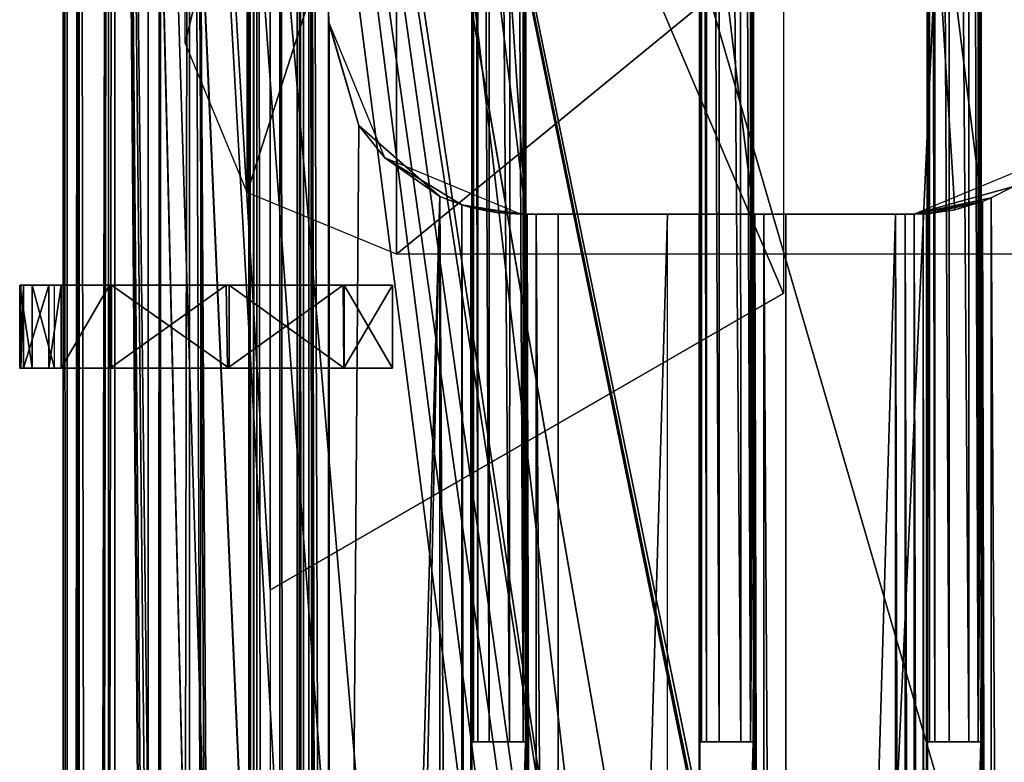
# Model space of a CAD drawing. Header units: millimetres. Extents: x -98 to 98, y -500 to 506.
# Tile 75 of 106: x -67 to -20, y 349 to 385. Entities that reach past the tile are written whole.
import ezdxf

# ---------------------------------------------------------------- set-up
doc = ezdxf.new("R2010")
doc.units = ezdxf.units.MM
doc.header["$LTSCALE"] = 65.185185
for name, color, linetype in [('1', 7, 'CONTINUOUS'), ('10', 7, 'CONTINUOUS'), ('1011', 7, 'CONTINUOUS'), ('1023', 7, 'CONTINUOUS'), ('1030', 7, 'CONTINUOUS'), ('1035', 7, 'CONTINUOUS'), ('1036', 7, 'CONTINUOUS'), ('1051', 7, 'CONTINUOUS'), ('1052', 7, 'CONTINUOUS'), ('1090', 7, 'CONTINUOUS'), ('1143', 7, 'CONTINUOUS'), ('1144', 7, 'CONTINUOUS'), ('1146', 7, 'CONTINUOUS'), ('1151', 7, 'CONTINUOUS'), ('1222', 7, 'CONTINUOUS'), ('1710', 7, 'CONTINUOUS'), ('29', 7, 'CONTINUOUS'), ('34', 7, 'CONTINUOUS'), ('451', 7, 'CONTINUOUS'), ('455', 7, 'CONTINUOUS'), ('456', 7, 'CONTINUOUS'), ('477', 7, 'CONTINUOUS'), ('478', 7, 'CONTINUOUS'), ('479', 7, 'CONTINUOUS'), ('480', 7, 'CONTINUOUS'), ('481', 7, 'CONTINUOUS'), ('482', 7, 'CONTINUOUS'), ('483', 7, 'CONTINUOUS'), ('484', 7, 'CONTINUOUS'), ('566', 7, 'CONTINUOUS'), ('567', 7, 'CONTINUOUS'), ('568', 7, 'CONTINUOUS'), ('569', 7, 'CONTINUOUS'), ('759', 7, 'CONTINUOUS'), ('760', 7, 'CONTINUOUS'), ('762', 7, 'CONTINUOUS'), ('763', 7, 'CONTINUOUS'), ('764', 7, 'CONTINUOUS'), ('769', 7, 'CONTINUOUS'), ('770', 7, 'CONTINUOUS'), ('771', 7, 'CONTINUOUS'), ('794', 7, 'CONTINUOUS'), ('797', 7, 'CONTINUOUS'), ('8', 7, 'CONTINUOUS'), ('800', 7, 'CONTINUOUS'), ('830', 7, 'CONTINUOUS'), ('831', 7, 'CONTINUOUS'), ('832', 7, 'CONTINUOUS'), ('857', 7, 'CONTINUOUS'), ('858', 7, 'CONTINUOUS'), ('859', 7, 'CONTINUOUS'), ('891', 7, 'CONTINUOUS'), ('899', 7, 'CONTINUOUS'), ('9', 7, 'CONTINUOUS'), ('900', 7, 'CONTINUOUS'), ('901', 7, 'CONTINUOUS'), ('902', 7, 'CONTINUOUS'), ('903', 7, 'CONTINUOUS'), ('904', 7, 'CONTINUOUS'), ('989', 7, 'CONTINUOUS'), ('998', 7, 'CONTINUOUS')]:
    doc.layers.add(name, color=color, linetype=linetype)

msp = doc.modelspace()

# ---------------------------------------------------------------- linework, layer by layer
at = {"layer": '1', "color": 7, "linetype": 'CONTINUOUS'}
for points in [[(-65, 484.5, -2.5), (-65, 484.5, -72.5), (-65, -484.5, -72.5), (-65, 484.5, -2.5)], [(-65, -484.5, -2.5), (-65, 484.5, -2.5), (-65, -484.5, -72.5), (-65, -484.5, -2.5)]]:
    msp.add_3dface(points, dxfattribs=at)
at = {"layer": '10', "color": 7, "linetype": 'CONTINUOUS'}
for points in [[(18.5, 484.5, -73), (-18.5, 484.5, -73), (-62.5, -484.5, -73), (18.5, 484.5, -73)], [(-62.5, -484.5, -73), (-18.5, 484.5, -73), (-62.5, 484.5, -73), (-62.5, -484.5, -73)], [(55.094, 434.525, -73), (18.5, 484.5, -73), (-62.5, -484.5, -73), (55.094, 434.525, -73)], [(55.094, 349.535, -73), (55.094, 434.525, -73), (-62.5, -484.5, -73), (55.094, 349.535, -73)], [(62.5, 346.145, -73), (55.094, 349.535, -73), (-62.5, -484.5, -73), (62.5, 346.145, -73)]]:
    msp.add_3dface(points, dxfattribs=at)
at = {"layer": '1011', "color": 7, "linetype": 'CONTINUOUS'}
for points in [[(-41.101, 196.965, -151.005), (-35.809, 196.965, -151.005), (-35.812, 375.435, -151.005), (-41.101, 196.965, -151.005)], [(-41.101, 196.965, -151.005), (-35.812, 375.435, -151.005), (-41.095, 375.435, -151.005), (-41.101, 196.965, -151.005)]]:
    msp.add_3dface(points, dxfattribs=at)
at = {"layer": '1023', "color": 7, "linetype": 'CONTINUOUS'}
for points in [[(-30.103, 196.965, -151.005), (-24.807, 196.965, -151.005), (-24.807, 375.435, -151.005), (-30.103, 196.965, -151.005)], [(-30.097, 375.435, -151.005), (-30.103, 196.965, -151.005), (-24.807, 375.435, -151.005), (-30.097, 375.435, -151.005)]]:
    msp.add_3dface(points, dxfattribs=at)
at = {"layer": '1030', "color": 7, "linetype": 'CONTINUOUS'}
for points in [[(-53.583, 479.7, -149.513), (-53.583, -479.8, -149.513), (-53.139, -479.8, -150.569), (-53.583, 479.7, -149.513)], [(-53.136, 479.7, -150.573), (-53.583, 479.7, -149.513), (-53.139, -479.8, -150.569), (-53.136, 479.7, -150.573)], [(-53.136, 479.7, -150.573), (-53.139, -479.8, -150.569), (-52.182, -413.8, -151.001), (-53.136, 479.7, -150.573)], [(-52.182, -413.8, -151.001), (-52.181, -213.8, -151.001), (-53.136, 479.7, -150.573), (-52.182, -413.8, -151.001)], [(-52.182, 386.2, -151.001), (-53.136, 479.7, -150.573), (-52.181, 186.2, -151.001), (-52.182, 386.2, -151.001)], [(-52.181, -13.8, -151.001), (-52.181, 186.2, -151.001), (-53.136, 479.7, -150.573), (-52.181, -13.8, -151.001)], [(-52.181, -13.8, -151.001), (-53.136, 479.7, -150.573), (-52.181, -213.8, -151.001), (-52.181, -13.8, -151.001)], [(-52.151, 384.593, -151.005), (-52.182, 386.2, -151.001), (-52.151, 187.807, -151.005), (-52.151, 384.593, -151.005)], [(-52.151, 187.807, -151.005), (-52.182, 386.2, -151.001), (-52.181, 186.2, -151.001), (-52.151, 187.807, -151.005)]]:
    msp.add_3dface(points, dxfattribs=at)
at = {"layer": '1035', "color": 7, "linetype": 'CONTINUOUS'}
for points in [[(-45.746, 375.88, -150.56), (-46.81, 376.296, -151.005), (-45.741, 196.522, -150.555), (-45.746, 375.88, -150.56)], [(-45.741, 196.522, -150.555), (-46.81, 376.296, -151.005), (-46.81, 196.104, -151.005), (-45.741, 196.522, -150.555)], [(-45.31, 196.649, -149.508), (-45.31, 375.751, -149.508), (-45.746, 375.88, -150.56), (-45.31, 196.649, -149.508)], [(-45.31, 196.649, -149.508), (-45.746, 375.88, -150.56), (-45.741, 196.522, -150.555), (-45.31, 196.649, -149.508)]]:
    msp.add_3dface(points, dxfattribs=at)
at = {"layer": '1036', "color": 7, "linetype": 'CONTINUOUS'}
for points in [[(-42.601, 375.435, -149.51), (-42.601, 196.965, -149.51), (-42.158, 196.965, -150.566), (-42.601, 375.435, -149.51)], [(-42.601, 375.435, -149.51), (-42.158, 196.965, -150.566), (-42.156, 375.435, -150.568), (-42.601, 375.435, -149.51)], [(-42.158, 196.965, -150.566), (-41.101, 196.965, -151.005), (-42.156, 375.435, -150.568), (-42.158, 196.965, -150.566)], [(-41.101, 196.965, -151.005), (-41.095, 375.435, -151.005), (-42.156, 375.435, -150.568), (-41.101, 196.965, -151.005)]]:
    msp.add_3dface(points, dxfattribs=at)
at = {"layer": '1051', "color": 7, "linetype": 'CONTINUOUS'}
for points in [[(-24.807, 196.965, -151.005), (-24.334, 196.965, -150.928), (-24.807, 375.435, -151.005), (-24.807, 196.965, -151.005)], [(-24.334, 196.965, -150.928), (-24.334, 375.435, -150.928), (-24.807, 375.435, -151.005), (-24.334, 196.965, -150.928)], [(-24.334, 196.965, -150.928), (-23.909, 196.965, -150.706), (-24.334, 375.435, -150.928), (-24.334, 196.965, -150.928)], [(-23.909, 196.965, -150.706), (-23.909, 375.435, -150.706), (-24.334, 375.435, -150.928), (-23.909, 196.965, -150.706)], [(-23.909, 375.435, -150.706), (-23.468, 196.954, -150.178), (-23.468, 375.446, -150.178), (-23.909, 375.435, -150.706)], [(-23.909, 375.435, -150.706), (-23.909, 196.965, -150.706), (-23.468, 196.954, -150.178), (-23.909, 375.435, -150.706)], [(-23.307, 196.945, -149.508), (-23.307, 375.455, -149.508), (-23.468, 375.446, -150.178), (-23.307, 196.945, -149.508)], [(-23.468, 196.954, -150.178), (-23.307, 196.945, -149.508), (-23.468, 375.446, -150.178), (-23.468, 196.954, -150.178)]]:
    msp.add_3dface(points, dxfattribs=at)
at = {"layer": '1052', "color": 7, "linetype": 'CONTINUOUS'}
for points in [[(-19.104, 195.622, -151.005), (-19.104, 376.778, -151.005), (-20.181, 376.218, -150.546), (-19.104, 195.622, -151.005)], [(-20.604, 376.044, -149.51), (-20.171, 196.177, -150.557), (-20.181, 376.218, -150.546), (-20.604, 376.044, -149.51)], [(-20.171, 196.177, -150.557), (-19.104, 195.622, -151.005), (-20.181, 376.218, -150.546), (-20.171, 196.177, -150.557)], [(-20.604, 376.044, -149.51), (-20.604, 196.356, -149.51), (-20.171, 196.177, -150.557), (-20.604, 376.044, -149.51)]]:
    msp.add_3dface(points, dxfattribs=at)
at = {"layer": '1090', "color": 7, "linetype": 'CONTINUOUS'}
for points in [[(-31.603, 196.965, -149.51), (-31.16, 196.965, -150.566), (-31.603, 375.435, -149.51), (-31.603, 196.965, -149.51)], [(-31.603, 375.435, -149.51), (-31.16, 196.965, -150.566), (-31.158, 375.435, -150.568), (-31.603, 375.435, -149.51)], [(-31.16, 196.965, -150.566), (-30.103, 196.965, -151.005), (-31.158, 375.435, -150.568), (-31.16, 196.965, -150.566)], [(-30.103, 196.965, -151.005), (-30.097, 375.435, -151.005), (-31.158, 375.435, -150.568), (-30.103, 196.965, -151.005)]]:
    msp.add_3dface(points, dxfattribs=at)
at = {"layer": '1143', "color": 7, "linetype": 'CONTINUOUS'}
for points in [[(-64.809, -476.8, -142.397), (-62.809, -476.8, -142.397), (-62.809, 476.7, -142.397), (-64.809, -476.8, -142.397)], [(-64.809, 476.7, -142.397), (-64.809, -476.8, -142.397), (-62.809, 476.7, -142.397), (-64.809, 476.7, -142.397)]]:
    msp.add_3dface(points, dxfattribs=at)
at = {"layer": '1144', "color": 7, "linetype": 'CONTINUOUS'}
for points in [[(-64.809, 479.7, -145.397), (-64.809, 479.7, -202.57), (-64.809, -479.8, -202.57), (-64.809, 479.7, -145.397)], [(-64.809, 478.821, -143.276), (-64.809, 479.7, -145.397), (-64.809, -479.8, -202.57), (-64.809, 478.821, -143.276)], [(-64.809, 476.7, -142.397), (-64.809, 478.821, -143.276), (-64.809, -479.8, -202.57), (-64.809, 476.7, -142.397)], [(-64.809, -476.8, -142.397), (-64.809, 476.7, -142.397), (-64.809, -479.8, -202.57), (-64.809, -476.8, -142.397)]]:
    msp.add_3dface(points, dxfattribs=at)
at = {"layer": '1146', "color": 7, "linetype": 'CONTINUOUS'}
for points in [[(-64.809, -479.8, -202.57), (-64.809, 479.7, -202.57), (-64.223, 479.7, -203.984), (-64.809, -479.8, -202.57)], [(-64.223, -479.8, -203.984), (-64.809, -479.8, -202.57), (-64.223, 479.7, -203.984), (-64.223, -479.8, -203.984)], [(-62.809, -479.8, -204.57), (-64.223, -479.8, -203.984), (-62.809, 479.7, -204.57), (-62.809, -479.8, -204.57)], [(-62.809, 479.7, -204.57), (-64.223, -479.8, -203.984), (-64.223, 479.7, -203.984), (-62.809, 479.7, -204.57)]]:
    msp.add_3dface(points, dxfattribs=at)
at = {"layer": '1151', "color": 7, "linetype": 'CONTINUOUS'}
for points in [[(-58.35, -495.8, -334.63), (-58.35, 498.1, -334.63), (58.35, -495.8, -334.63), (-58.35, -495.8, -334.63)], [(58.35, -495.8, -334.63), (-58.35, 498.1, -334.63), (53.75, 484, -334.63), (58.35, -495.8, -334.63)]]:
    msp.add_3dface(points, dxfattribs=at)
at = {"layer": '1222', "color": 7, "linetype": 'CONTINUOUS'}
for points in [[(-55, -242.55, -2), (-55, -357.285, -2), (-62.5, 484.5, -2), (-55, -242.55, -2)], [(-62.5, 484.5, -2), (-55, -357.285, -2), (-55, -429.795, -2), (-62.5, 484.5, -2)], [(-55, -170.382, -2), (-55, -242.55, -2), (-62.5, 484.5, -2), (-55, -170.382, -2)], [(-55, 170.382, -2), (-55, -170.382, -2), (-62.5, 484.5, -2), (-55, 170.382, -2)], [(-55, 242.55, -2), (-55, 170.382, -2), (-62.5, 484.5, -2), (-55, 242.55, -2)], [(-55, 357.285, -2), (-55, 242.55, -2), (-62.5, 484.5, -2), (-55, 357.285, -2)], [(-55, 429.795, -2), (-55, 357.285, -2), (-62.5, 484.5, -2), (-55, 429.795, -2)], [(-62.5, -484.5, -2), (-62.5, 484.5, -2), (-55, -460.015, -2), (-62.5, -484.5, -2)], [(-55, -460.015, -2), (-62.5, 484.5, -2), (-55, -429.795, -2), (-55, -460.015, -2)], [(-30.22, 371.599, -2), (-55, 357.285, -2), (-55, 429.795, -2), (-30.22, 371.599, -2)], [(-30.22, 415.481, -2), (-30.22, 371.599, -2), (-55, 429.795, -2), (-30.22, 415.481, -2)]]:
    msp.add_3dface(points, dxfattribs=at)
at = {"layer": '1710', "color": 7, "linetype": 'CONTINUOUS'}
for points in [[(-48.909, 373.5, -153.98), (-56.12, 376.489, -153.98), (-48.909, 398.9, -153.98), (-48.909, 373.5, -153.98)], [(-48.909, 398.9, -153.98), (-56.12, 376.489, -153.98), (-56.12, 395.911, -153.98), (-48.909, 398.9, -153.98)], [(-17.909, 373.5, -153.98), (-48.909, 373.5, -153.98), (-17.909, 398.9, -153.98), (-17.909, 373.5, -153.98)], [(-17.909, 398.9, -153.98), (-48.909, 373.5, -153.98), (-48.909, 398.9, -153.98), (-17.909, 398.9, -153.98)], [(-56.12, 376.489, -153.98), (-59.109, 383.7, -153.98), (-56.12, 395.911, -153.98), (-56.12, 376.489, -153.98)], [(-56.12, 395.911, -153.98), (-59.109, 383.7, -153.98), (-59.109, 388.7, -153.98), (-56.12, 395.911, -153.98)]]:
    msp.add_3dface(points, dxfattribs=at)
at = {"layer": '29', "color": 7, "linetype": 'CONTINUOUS'}
for points in [[(-65, 484.5, -2.5), (-65, -484.5, -2.5), (-64.268, -484.5, -0.732), (-65, 484.5, -2.5)], [(-65, 484.5, -2.5), (-64.268, -484.5, -0.732), (-64.268, 484.5, -0.732), (-65, 484.5, -2.5)], [(-64.268, -484.5, -0.732), (-62.5, -484.5), (-64.268, 484.5, -0.732), (-64.268, -484.5, -0.732)], [(-64.268, 484.5, -0.732), (-62.5, -484.5), (-62.5, 484.5), (-64.268, 484.5, -0.732)]]:
    msp.add_3dface(points, dxfattribs=at)
at = {"layer": '34', "color": 7, "linetype": 'CONTINUOUS'}
for points in [[(-65, -484.5, -72.5), (-65, 484.5, -72.5), (-64.268, 484.5, -74.268), (-65, -484.5, -72.5)], [(-65, -484.5, -72.5), (-64.268, 484.5, -74.268), (-64.268, -484.5, -74.268), (-65, -484.5, -72.5)], [(-64.268, 484.5, -74.268), (-62.5, 484.5, -75), (-64.268, -484.5, -74.268), (-64.268, 484.5, -74.268)], [(-64.268, -484.5, -74.268), (-62.5, 484.5, -75), (-62.5, -484.5, -75), (-64.268, -484.5, -74.268)]]:
    msp.add_3dface(points, dxfattribs=at)
at = {"layer": '451', "color": 7, "linetype": 'CONTINUOUS'}
for points in [[(-65, -496.2), (-65, -496.2, 2), (-65, 496.2, 2), (-65, -496.2)], [(-65, 496.2), (-65, -496.2), (-65, 496.2, 2), (-65, 496.2)]]:
    msp.add_3dface(points, dxfattribs=at)
at = {"layer": '455', "color": 7, "linetype": 'CONTINUOUS'}
for points in [[(-65, -496.2), (-65, 496.2), (55.094, -434.525), (-65, -496.2)], [(55.094, -434.525), (-65, 496.2), (55.094, -349.535), (55.094, -434.525)], [(55.094, -349.535), (-65, 496.2), (65, -345), (55.094, -349.535)], [(65, -345), (-65, 496.2), (55.094, 349.535), (65, -345)], [(55.094, 349.535), (-65, 496.2), (55.094, 434.525), (55.094, 349.535)]]:
    msp.add_3dface(points, dxfattribs=at)
at = {"layer": '456', "color": 7, "linetype": 'CONTINUOUS'}
for points in [[(-65, 496.2, 2), (-65, -496.2, 2), (55.094, 434.525, 2), (-65, 496.2, 2)], [(55.094, 434.525, 2), (-65, -496.2, 2), (55.094, 349.535, 2), (55.094, 434.525, 2)], [(55.094, 349.535, 2), (-65, -496.2, 2), (65, 345, 2), (55.094, 349.535, 2)]]:
    msp.add_3dface(points, dxfattribs=at)
at = {"layer": '477', "color": 2, "linetype": 'CONTINUOUS'}
for points in [[(-64.034, 372, -25.808), (-49.1, 372, -31), (-67.1, 372, -26), (-64.034, 372, -25.808)], [(-67.1, 372, -26), (-49.1, 372, -31), (-67.052, 372, -26.306), (-67.1, 372, -26)], [(-66.498, 372, -25.083), (-64.034, 372, -25.808), (-67.1, 372, -26), (-66.498, 372, -25.083)], [(-67.052, 372, -26.306), (-49.1, 372, -31), (-66.913, 372, -26.582), (-67.052, 372, -26.306)], [(-66.913, 372, -26.582), (-49.1, 372, -31), (-65.697, 372, -28.852), (-66.913, 372, -26.582)], [(-65.417, 372, -25.27), (-64.034, 372, -25.808), (-66.498, 372, -25.083), (-65.417, 372, -25.27)], [(-65.697, 372, -28.852), (-49.1, 372, -31), (-65.1, 372, -31.358), (-65.697, 372, -28.852)], [(-65.1, 372, -31.358), (-49.1, 372, -31), (-49.1, 372, -45), (-65.1, 372, -31.358)], [(-65.1, 372, -45), (-65.1, 372, -31.358), (-49.1, 372, -45), (-65.1, 372, -45)], [(-62.759, 372, -50.655), (-65.1, 372, -45), (-51.476, 372, -50.689), (-62.759, 372, -50.655)], [(-51.476, 372, -50.689), (-65.1, 372, -45), (-49.1, 372, -45), (-51.476, 372, -50.689)], [(-51.427, 372, -25.362), (-49.1, 372, -31), (-64.034, 372, -25.808), (-51.427, 372, -25.362)], [(-62.66, 372, -25.248), (-51.427, 372, -25.362), (-64.034, 372, -25.808), (-62.66, 372, -25.248)], [(-57.133, 372, -52.997), (-62.759, 372, -50.655), (-51.476, 372, -50.689), (-57.133, 372, -52.997)], [(-56.989, 372, -23.002), (-51.427, 372, -25.362), (-62.66, 372, -25.248), (-56.989, 372, -23.002)]]:
    msp.add_3dface(points, dxfattribs=at)
at = {"layer": '478', "color": 2, "linetype": 'CONTINUOUS'}
for points in [[(-56.989, 372, -23.002), (-62.66, 372, -25.248), (-56.989, 368, -23.002), (-56.989, 372, -23.002)], [(-62.66, 372, -25.248), (-62.66, 368, -25.248), (-56.989, 368, -23.002), (-62.66, 372, -25.248)], [(-51.427, 372, -25.362), (-56.989, 372, -23.002), (-51.427, 368, -25.362), (-51.427, 372, -25.362)], [(-51.427, 368, -25.362), (-56.989, 372, -23.002), (-56.989, 368, -23.002), (-51.427, 368, -25.362)], [(-49.1, 372, -31), (-51.427, 372, -25.362), (-49.1, 368, -31), (-49.1, 372, -31)], [(-49.1, 368, -31), (-51.427, 372, -25.362), (-51.427, 368, -25.362), (-49.1, 368, -31)]]:
    msp.add_3dface(points, dxfattribs=at)
at = {"layer": '479', "color": 2, "linetype": 'CONTINUOUS'}
for points in [[(-49.1, 372, -45), (-49.1, 372, -31), (-49.1, 368, -45), (-49.1, 372, -45)], [(-49.1, 372, -31), (-49.1, 368, -31), (-49.1, 368, -45), (-49.1, 372, -31)]]:
    msp.add_3dface(points, dxfattribs=at)
at = {"layer": '480', "color": 2, "linetype": 'CONTINUOUS'}
for points in [[(-65.1, 372, -45), (-62.759, 372, -50.655), (-65.1, 368, -45), (-65.1, 372, -45)], [(-65.1, 368, -45), (-62.759, 372, -50.655), (-62.724, 368, -50.689), (-65.1, 368, -45)], [(-62.759, 372, -50.655), (-57.133, 372, -52.997), (-62.724, 368, -50.689), (-62.759, 372, -50.655)], [(-62.724, 368, -50.689), (-57.133, 372, -52.997), (-57.067, 368, -52.997), (-62.724, 368, -50.689)], [(-57.133, 372, -52.997), (-51.476, 372, -50.689), (-57.067, 368, -52.997), (-57.133, 372, -52.997)], [(-57.067, 368, -52.997), (-51.476, 372, -50.689), (-51.441, 368, -50.655), (-57.067, 368, -52.997)], [(-51.476, 372, -50.689), (-49.1, 372, -45), (-51.441, 368, -50.655), (-51.476, 372, -50.689)], [(-49.1, 372, -45), (-49.1, 368, -45), (-51.441, 368, -50.655), (-49.1, 372, -45)]]:
    msp.add_3dface(points, dxfattribs=at)
at = {"layer": '481', "color": 2, "linetype": 'CONTINUOUS'}
for points in [[(-65.1, 372, -31.358), (-65.1, 372, -45), (-65.1, 368, -31.358), (-65.1, 372, -31.358)], [(-65.1, 372, -45), (-65.1, 368, -45), (-65.1, 368, -31.358), (-65.1, 372, -45)]]:
    msp.add_3dface(points, dxfattribs=at)
at = {"layer": '482', "color": 2, "linetype": 'CONTINUOUS'}
for points in [[(-66.913, 372, -26.582), (-65.697, 372, -28.852), (-66.913, 368, -26.582), (-66.913, 372, -26.582)], [(-66.913, 368, -26.582), (-65.697, 372, -28.852), (-65.697, 368, -28.852), (-66.913, 368, -26.582)], [(-65.697, 372, -28.852), (-65.1, 372, -31.358), (-65.697, 368, -28.852), (-65.697, 372, -28.852)], [(-65.1, 372, -31.358), (-65.1, 368, -31.358), (-65.697, 368, -28.852), (-65.1, 372, -31.358)]]:
    msp.add_3dface(points, dxfattribs=at)
at = {"layer": '483', "color": 2, "linetype": 'CONTINUOUS'}
for points in [[(-66.498, 372, -25.083), (-67.1, 372, -26), (-66.498, 368, -25.083), (-66.498, 372, -25.083)], [(-67.1, 372, -26), (-67.052, 372, -26.306), (-67.1, 368, -26), (-67.1, 372, -26)], [(-67.1, 372, -26), (-67.1, 368, -26), (-66.498, 368, -25.083), (-67.1, 372, -26)], [(-67.1, 368, -26), (-67.052, 372, -26.306), (-67.052, 368, -26.306), (-67.1, 368, -26)], [(-67.052, 372, -26.306), (-66.913, 372, -26.582), (-67.052, 368, -26.306), (-67.052, 372, -26.306)], [(-66.913, 372, -26.582), (-66.913, 368, -26.582), (-67.052, 368, -26.306), (-66.913, 372, -26.582)], [(-65.417, 372, -25.27), (-66.498, 372, -25.083), (-65.417, 368, -25.27), (-65.417, 372, -25.27)], [(-65.417, 368, -25.27), (-66.498, 372, -25.083), (-66.498, 368, -25.083), (-65.417, 368, -25.27)]]:
    msp.add_3dface(points, dxfattribs=at)
at = {"layer": '484', "color": 2, "linetype": 'CONTINUOUS'}
for points in [[(-51.427, 368, -25.362), (-67.1, 368, -26), (-67.052, 368, -26.306), (-51.427, 368, -25.362)], [(-67.1, 368, -26), (-51.427, 368, -25.362), (-64.034, 368, -25.808), (-67.1, 368, -26)], [(-67.1, 368, -26), (-65.417, 368, -25.27), (-66.498, 368, -25.083), (-67.1, 368, -26)], [(-65.417, 368, -25.27), (-67.1, 368, -26), (-64.034, 368, -25.808), (-65.417, 368, -25.27)], [(-66.913, 368, -26.582), (-51.427, 368, -25.362), (-67.052, 368, -26.306), (-66.913, 368, -26.582)], [(-51.427, 368, -25.362), (-66.913, 368, -26.582), (-65.697, 368, -28.852), (-51.427, 368, -25.362)], [(-49.1, 368, -31), (-51.427, 368, -25.362), (-65.697, 368, -28.852), (-49.1, 368, -31)], [(-65.1, 368, -31.358), (-49.1, 368, -31), (-65.697, 368, -28.852), (-65.1, 368, -31.358)], [(-49.1, 368, -45), (-49.1, 368, -31), (-65.1, 368, -45), (-49.1, 368, -45)], [(-65.1, 368, -45), (-49.1, 368, -31), (-65.1, 368, -31.358), (-65.1, 368, -45)], [(-49.1, 368, -45), (-65.1, 368, -45), (-62.724, 368, -50.689), (-49.1, 368, -45)], [(-51.427, 368, -25.362), (-62.66, 368, -25.248), (-64.034, 368, -25.808), (-51.427, 368, -25.362)], [(-49.1, 368, -45), (-62.724, 368, -50.689), (-51.441, 368, -50.655), (-49.1, 368, -45)], [(-62.724, 368, -50.689), (-57.067, 368, -52.997), (-51.441, 368, -50.655), (-62.724, 368, -50.689)], [(-62.66, 368, -25.248), (-51.427, 368, -25.362), (-56.989, 368, -23.002), (-62.66, 368, -25.248)]]:
    msp.add_3dface(points, dxfattribs=at)
at = {"layer": '566', "color": 7, "linetype": 'CONTINUOUS'}
for points in [[(-60.892, 483.7, -335.13), (-60.892, -483.8, -335.13), (-60.892, 483.7, -239.06), (-60.892, 483.7, -335.13)], [(-60.892, 483.7, -239.06), (-60.892, -483.8, -335.13), (-60.892, 479.7, -239.06), (-60.892, 483.7, -239.06)], [(-60.892, -479.8, -205.07), (-60.892, 479.7, -205.07), (-60.892, -479.8, -239.06), (-60.892, -479.8, -205.07)], [(-60.892, -479.8, -239.06), (-60.892, 479.7, -205.07), (-60.892, -483.8, -335.13), (-60.892, -479.8, -239.06)], [(-60.892, -483.8, -335.13), (-60.892, 479.7, -205.07), (-60.892, 479.7, -239.06), (-60.892, -483.8, -335.13)]]:
    msp.add_3dface(points, dxfattribs=at)
at = {"layer": '567', "color": 7, "linetype": 'CONTINUOUS'}
for points in [[(-53.978, -483.214, -337.13), (-58.892, 483.7, -337.13), (-53.392, -481.8, -337.13), (-53.978, -483.214, -337.13)], [(-55.392, -483.8, -337.13), (-58.892, 483.7, -337.13), (-53.978, -483.214, -337.13), (-55.392, -483.8, -337.13)], [(-58.892, 483.7, -337.13), (-53.392, 481.7, -337.13), (-53.392, -481.8, -337.13), (-58.892, 483.7, -337.13)], [(-58.892, -483.8, -337.13), (-58.892, 483.7, -337.13), (-55.392, -483.8, -337.13), (-58.892, -483.8, -337.13)]]:
    msp.add_3dface(points, dxfattribs=at)
at = {"layer": '568', "color": 7, "linetype": 'CONTINUOUS'}
for points in [[(-53.392, -481.8, -337.13), (-53.392, 481.7, -337.13), (-53.392, -481.8, -335.13), (-53.392, -481.8, -337.13)], [(-53.392, 481.7, -337.13), (-53.392, 481.7, -335.13), (-53.392, -481.8, -335.13), (-53.392, 481.7, -337.13)]]:
    msp.add_3dface(points, dxfattribs=at)
at = {"layer": '569', "color": 7, "linetype": 'CONTINUOUS'}
for points in [[(-60.306, -483.8, -336.544), (-60.892, -483.8, -335.13), (-60.306, 483.7, -336.544), (-60.306, -483.8, -336.544)], [(-60.892, -483.8, -335.13), (-60.892, 483.7, -335.13), (-60.306, 483.7, -336.544), (-60.892, -483.8, -335.13)], [(-58.892, 483.7, -337.13), (-60.306, -483.8, -336.544), (-60.306, 483.7, -336.544), (-58.892, 483.7, -337.13)], [(-58.892, -483.8, -337.13), (-60.306, -483.8, -336.544), (-58.892, 483.7, -337.13), (-58.892, -483.8, -337.13)]]:
    msp.add_3dface(points, dxfattribs=at)
at = {"layer": '759', "color": 7, "linetype": 'CONTINUOUS'}
for points in [[(-55.981, 479.7, -127.53), (-55.981, -479.8, -127.53), (-55.813, -479.8, -127.046), (-55.981, 479.7, -127.53)], [(-55.813, 479.7, -127.046), (-55.981, 479.7, -127.53), (-55.813, -479.8, -127.046), (-55.813, 479.7, -127.046)], [(-55.645, -479.8, -126.564), (-55.645, 479.7, -126.564), (-55.813, 479.7, -127.046), (-55.645, -479.8, -126.564)], [(-55.645, -479.8, -126.564), (-55.813, 479.7, -127.046), (-55.813, -479.8, -127.046), (-55.645, -479.8, -126.564)]]:
    msp.add_3dface(points, dxfattribs=at)
at = {"layer": '760', "color": 7, "linetype": 'CONTINUOUS'}
for points in [[(-55.981, -479.8, -127.53), (-55.981, 479.7, -127.53), (-56.058, -479.8, -149.51), (-55.981, -479.8, -127.53)], [(-56.058, -479.8, -149.51), (-55.981, 479.7, -127.53), (-56.058, -414.869, -149.487), (-56.058, -479.8, -149.51)], [(-56.058, -414.869, -149.487), (-55.981, 479.7, -127.53), (-56.058, -412.731, -149.487), (-56.058, -414.869, -149.487)], [(-56.058, -412.731, -149.487), (-55.981, 479.7, -127.53), (-56.058, -214.869, -149.487), (-56.058, -412.731, -149.487)], [(-56.058, -214.869, -149.487), (-55.981, 479.7, -127.53), (-56.058, -212.731, -149.487), (-56.058, -214.869, -149.487)], [(-56.058, -212.731, -149.487), (-55.981, 479.7, -127.53), (-56.058, -14.869, -149.487), (-56.058, -212.731, -149.487)], [(-56.058, -14.869, -149.487), (-55.981, 479.7, -127.53), (-56.058, -12.731, -149.487), (-56.058, -14.869, -149.487)], [(-56.058, -12.731, -149.487), (-55.981, 479.7, -127.53), (-56.058, 185.131, -149.487), (-56.058, -12.731, -149.487)], [(-56.058, 185.131, -149.487), (-55.981, 479.7, -127.53), (-56.058, 187.269, -149.487), (-56.058, 185.131, -149.487)], [(-56.058, 187.269, -149.487), (-55.981, 479.7, -127.53), (-56.058, 385.131, -149.487), (-56.058, 187.269, -149.487)]]:
    msp.add_3dface(points, dxfattribs=at)
at = {"layer": '762', "color": 7, "linetype": 'CONTINUOUS'}
for points in [[(-45.273, 396.658, -133.98), (-45.273, 375.742, -133.98), (-45.187, 479.7, -97.972), (-45.273, 396.658, -133.98)], [(-45.187, 479.7, -97.972), (-45.273, 375.742, -133.98), (-45.261, 349.95, -128.98), (-45.187, 479.7, -97.972)], [(-45.187, 349.95, -97.972), (-45.187, 479.7, -97.972), (-45.261, 349.95, -128.98), (-45.187, 349.95, -97.972)], [(-45.31, 375.751, -149.508), (-45.31, 196.649, -149.508), (-45.273, 375.742, -133.98), (-45.31, 375.751, -149.508)], [(-45.273, 375.742, -133.98), (-45.31, 196.649, -149.508), (-45.261, 349.95, -128.98), (-45.273, 375.742, -133.98)], [(-45.261, 349.95, -128.98), (-45.31, 196.649, -149.508), (-45.261, 249.95, -128.98), (-45.261, 349.95, -128.98)]]:
    msp.add_3dface(points, dxfattribs=at)
at = {"layer": '763', "color": 7, "linetype": 'CONTINUOUS'}
for points in [[(-34.272, 396.965, -133.98), (-34.272, 375.435, -133.98), (-34.177, 479.7, -94.488), (-34.272, 396.965, -133.98)], [(-34.177, 479.7, -94.488), (-34.272, 375.435, -133.98), (-34.26, 349.95, -128.98), (-34.177, 479.7, -94.488)], [(-34.177, 349.95, -94.488), (-34.177, 479.7, -94.488), (-34.26, 349.95, -128.98), (-34.177, 349.95, -94.488)], [(-34.309, 375.435, -149.508), (-34.309, 196.965, -149.508), (-34.272, 375.435, -133.98), (-34.309, 375.435, -149.508)], [(-34.272, 375.435, -133.98), (-34.309, 196.965, -149.508), (-34.26, 349.95, -128.98), (-34.272, 375.435, -133.98)], [(-34.26, 349.95, -128.98), (-34.309, 196.965, -149.508), (-34.26, 249.95, -128.98), (-34.26, 349.95, -128.98)]]:
    msp.add_3dface(points, dxfattribs=at)
at = {"layer": '764', "color": 7, "linetype": 'CONTINUOUS'}
for points in [[(-23.27, 396.943, -133.98), (-23.27, 375.457, -133.98), (-23.17, 479.7, -92.058), (-23.27, 396.943, -133.98)], [(-23.17, 479.7, -92.058), (-23.27, 375.457, -133.98), (-23.258, 349.95, -128.98), (-23.17, 479.7, -92.058)], [(-23.17, 349.95, -92.058), (-23.17, 479.7, -92.058), (-23.258, 349.95, -128.98), (-23.17, 349.95, -92.058)], [(-23.27, 375.457, -133.98), (-23.307, 375.455, -149.508), (-23.258, 349.95, -128.98), (-23.27, 375.457, -133.98)], [(-23.307, 375.455, -149.508), (-23.307, 196.945, -149.508), (-23.258, 349.95, -128.98), (-23.307, 375.455, -149.508)], [(-23.258, 349.95, -128.98), (-23.307, 196.945, -149.508), (-23.258, 249.95, -128.98), (-23.258, 349.95, -128.98)]]:
    msp.add_3dface(points, dxfattribs=at)
at = {"layer": '769', "color": 7, "linetype": 'CONTINUOUS'}
for points in [[(-42.793, 479.7, -97.97), (-42.793, 349.95, -97.947), (-42.601, 479.7, -149.51), (-42.793, 479.7, -97.97)], [(-42.601, 479.7, -149.51), (-42.793, 349.95, -97.947), (-42.659, 396.965, -133.98), (-42.601, 479.7, -149.51)], [(-42.659, 396.965, -133.98), (-42.793, 349.95, -97.947), (-42.659, 375.435, -133.98), (-42.659, 396.965, -133.98)], [(-42.793, 349.95, -97.947), (-42.677, 349.95, -128.98), (-42.601, 375.435, -149.51), (-42.793, 349.95, -97.947)], [(-42.659, 375.435, -133.98), (-42.793, 349.95, -97.947), (-42.601, 375.435, -149.51), (-42.659, 375.435, -133.98)], [(-42.677, 349.95, -128.98), (-42.677, 249.95, -128.98), (-42.601, 375.435, -149.51), (-42.677, 349.95, -128.98)], [(-42.601, 375.435, -149.51), (-42.677, 249.95, -128.98), (-42.659, 196.965, -133.98), (-42.601, 375.435, -149.51)], [(-42.601, 196.965, -149.51), (-42.601, 375.435, -149.51), (-42.659, 196.965, -133.98), (-42.601, 196.965, -149.51)]]:
    msp.add_3dface(points, dxfattribs=at)
at = {"layer": '770', "color": 7, "linetype": 'CONTINUOUS'}
for points in [[(-31.808, 479.7, -94.486), (-31.808, 349.95, -94.474), (-31.603, 479.7, -149.51), (-31.808, 479.7, -94.486)], [(-31.603, 479.7, -149.51), (-31.808, 349.95, -94.474), (-31.66, 396.965, -133.98), (-31.603, 479.7, -149.51)], [(-31.66, 396.965, -133.98), (-31.808, 349.95, -94.474), (-31.66, 375.435, -133.98), (-31.66, 396.965, -133.98)], [(-31.808, 349.95, -94.474), (-31.679, 349.95, -128.98), (-31.603, 375.435, -149.51), (-31.808, 349.95, -94.474)], [(-31.66, 375.435, -133.98), (-31.808, 349.95, -94.474), (-31.603, 375.435, -149.51), (-31.66, 375.435, -133.98)], [(-31.679, 249.95, -128.98), (-31.66, 196.965, -133.98), (-31.603, 375.435, -149.51), (-31.679, 249.95, -128.98)], [(-31.679, 349.95, -128.98), (-31.679, 249.95, -128.98), (-31.603, 375.435, -149.51), (-31.679, 349.95, -128.98)], [(-31.66, 196.965, -133.98), (-31.603, 196.965, -149.51), (-31.603, 375.435, -149.51), (-31.66, 196.965, -133.98)]]:
    msp.add_3dface(points, dxfattribs=at)
at = {"layer": '771', "color": 7, "linetype": 'CONTINUOUS'}
for points in [[(-20.818, 479.7, -92.056), (-20.818, 349.95, -92.051), (-20.604, 479.7, -149.51), (-20.818, 479.7, -92.056)], [(-20.604, 479.7, -149.51), (-20.818, 349.95, -92.051), (-20.662, 396.377, -133.98), (-20.604, 479.7, -149.51)], [(-20.662, 396.377, -133.98), (-20.818, 349.95, -92.051), (-20.662, 376.023, -133.98), (-20.662, 396.377, -133.98)], [(-20.818, 349.95, -92.051), (-20.681, 349.95, -128.98), (-20.604, 376.044, -149.51), (-20.818, 349.95, -92.051)], [(-20.662, 376.023, -133.98), (-20.818, 349.95, -92.051), (-20.604, 376.044, -149.51), (-20.662, 376.023, -133.98)], [(-20.681, 349.95, -128.98), (-20.681, 249.95, -128.98), (-20.604, 376.044, -149.51), (-20.681, 349.95, -128.98)], [(-20.604, 376.044, -149.51), (-20.681, 249.95, -128.98), (-20.662, 196.377, -133.98), (-20.604, 376.044, -149.51)], [(-20.604, 196.356, -149.51), (-20.604, 376.044, -149.51), (-20.662, 196.377, -133.98), (-20.604, 196.356, -149.51)]]:
    msp.add_3dface(points, dxfattribs=at)
at = {"layer": '794', "color": 7, "linetype": 'CONTINUOUS'}
for points in [[(-23.258, 349.95, -128.98), (-23.258, 249.95, -128.98), (-20.681, 349.95, -128.98), (-23.258, 349.95, -128.98)], [(-23.258, 249.95, -128.98), (-20.681, 249.95, -128.98), (-20.681, 349.95, -128.98), (-23.258, 249.95, -128.98)]]:
    msp.add_3dface(points, dxfattribs=at)
at = {"layer": '797', "color": 7, "linetype": 'CONTINUOUS'}
for points in [[(-34.26, 349.95, -128.98), (-34.26, 249.95, -128.98), (-31.679, 349.95, -128.98), (-34.26, 349.95, -128.98)], [(-34.26, 249.95, -128.98), (-31.679, 249.95, -128.98), (-31.679, 349.95, -128.98), (-34.26, 249.95, -128.98)]]:
    msp.add_3dface(points, dxfattribs=at)
at = {"layer": '8', "color": 7, "linetype": 'CONTINUOUS'}
for points in [[(-63, -484.5, -72.5), (-63, 484.5, -72.5), (-63, -484.5, -2.5), (-63, -484.5, -72.5)], [(-63, -484.5, -2.5), (-63, 484.5, -72.5), (-63, 484.5, -2.5), (-63, -484.5, -2.5)]]:
    msp.add_3dface(points, dxfattribs=at)
at = {"layer": '800', "color": 7, "linetype": 'CONTINUOUS'}
for points in [[(-42.677, 249.95, -128.98), (-42.677, 349.95, -128.98), (-45.261, 249.95, -128.98), (-42.677, 249.95, -128.98)], [(-42.677, 349.95, -128.98), (-45.261, 349.95, -128.98), (-45.261, 249.95, -128.98), (-42.677, 349.95, -128.98)]]:
    msp.add_3dface(points, dxfattribs=at)
at = {"layer": '830', "color": 7, "linetype": 'CONTINUOUS'}
for points in [[(-42.677, 349.95, -128.98), (-42.793, 349.95, -97.947), (-45.261, 349.95, -128.98), (-42.677, 349.95, -128.98)], [(-42.793, 349.95, -97.947), (-45.187, 349.95, -97.972), (-45.261, 349.95, -128.98), (-42.793, 349.95, -97.947)], [(-45.187, 349.95, -97.972), (-42.793, 349.95, -97.947), (-44.979, 349.95, -97.319), (-45.187, 349.95, -97.972)], [(-42.793, 349.95, -97.947), (-43.454, 349.95, -96.997), (-44.979, 349.95, -97.319), (-42.793, 349.95, -97.947)], [(-43.454, 349.95, -96.997), (-44.434, 349.95, -96.894), (-44.979, 349.95, -97.319), (-43.454, 349.95, -96.997)]]:
    msp.add_3dface(points, dxfattribs=at)
at = {"layer": '831', "color": 7, "linetype": 'CONTINUOUS'}
for points in [[(-34.177, 349.95, -94.488), (-34.26, 349.95, -128.98), (-31.808, 349.95, -94.474), (-34.177, 349.95, -94.488)], [(-34.26, 349.95, -128.98), (-31.679, 349.95, -128.98), (-31.808, 349.95, -94.474), (-34.26, 349.95, -128.98)], [(-34.177, 349.95, -94.488), (-31.808, 349.95, -94.474), (-33.935, 349.95, -93.786), (-34.177, 349.95, -94.488)], [(-33.935, 349.95, -93.786), (-31.808, 349.95, -94.474), (-32.274, 349.95, -93.633), (-33.935, 349.95, -93.786)], [(-33.325, 349.95, -93.379), (-33.935, 349.95, -93.786), (-32.274, 349.95, -93.633), (-33.325, 349.95, -93.379)]]:
    msp.add_3dface(points, dxfattribs=at)
at = {"layer": '832', "color": 7, "linetype": 'CONTINUOUS'}
for points in [[(-23.17, 349.95, -92.058), (-23.258, 349.95, -128.98), (-20.818, 349.95, -92.051), (-23.17, 349.95, -92.058)], [(-23.258, 349.95, -128.98), (-20.681, 349.95, -128.98), (-20.818, 349.95, -92.051), (-23.258, 349.95, -128.98)], [(-23.17, 349.95, -92.058), (-20.818, 349.95, -92.051), (-22.9, 349.95, -91.321), (-23.17, 349.95, -92.058)], [(-22.9, 349.95, -91.321), (-20.818, 349.95, -92.051), (-21.261, 349.95, -91.208), (-22.9, 349.95, -91.321)], [(-22.219, 349.95, -90.929), (-22.9, 349.95, -91.321), (-21.261, 349.95, -91.208), (-22.219, 349.95, -90.929)]]:
    msp.add_3dface(points, dxfattribs=at)
at = {"layer": '857', "color": 7, "linetype": 'CONTINUOUS'}
for points in [[(-45.187, 479.7, -97.972), (-45.187, 349.95, -97.972), (-44.979, 349.95, -97.319), (-45.187, 479.7, -97.972)], [(-44.979, 479.7, -97.315), (-45.187, 479.7, -97.972), (-44.979, 349.95, -97.319), (-44.979, 479.7, -97.315)], [(-44.433, 479.7, -96.895), (-44.979, 479.7, -97.315), (-44.434, 349.95, -96.894), (-44.433, 479.7, -96.895)], [(-44.434, 349.95, -96.894), (-44.979, 479.7, -97.315), (-44.979, 349.95, -97.319), (-44.434, 349.95, -96.894)], [(-43.454, 349.95, -96.997), (-44.433, 479.7, -96.895), (-44.434, 349.95, -96.894), (-43.454, 349.95, -96.997)], [(-43.38, 479.7, -97.031), (-44.433, 479.7, -96.895), (-43.454, 349.95, -96.997), (-43.38, 479.7, -97.031)], [(-42.793, 349.95, -97.947), (-43.38, 479.7, -97.031), (-43.454, 349.95, -96.997), (-42.793, 349.95, -97.947)], [(-42.793, 349.95, -97.947), (-42.793, 479.7, -97.97), (-43.38, 479.7, -97.031), (-42.793, 349.95, -97.947)]]:
    msp.add_3dface(points, dxfattribs=at)
at = {"layer": '858', "color": 7, "linetype": 'CONTINUOUS'}
for points in [[(-34.177, 479.7, -94.488), (-34.177, 349.95, -94.488), (-33.935, 349.95, -93.786), (-34.177, 479.7, -94.488)], [(-34.177, 479.7, -94.488), (-33.935, 349.95, -93.786), (-33.939, 479.7, -93.789), (-34.177, 479.7, -94.488)], [(-33.935, 349.95, -93.786), (-33.325, 349.95, -93.379), (-33.939, 479.7, -93.789), (-33.935, 349.95, -93.786)], [(-33.939, 479.7, -93.789), (-33.325, 349.95, -93.379), (-33.325, 479.7, -93.379), (-33.939, 479.7, -93.789)], [(-33.325, 349.95, -93.379), (-32.274, 349.95, -93.633), (-33.325, 479.7, -93.379), (-33.325, 349.95, -93.379)], [(-33.325, 479.7, -93.379), (-32.274, 349.95, -93.633), (-32.329, 479.7, -93.577), (-33.325, 479.7, -93.379)], [(-31.808, 349.95, -94.474), (-31.808, 479.7, -94.486), (-32.329, 479.7, -93.577), (-31.808, 349.95, -94.474)], [(-32.274, 349.95, -93.633), (-31.808, 349.95, -94.474), (-32.329, 479.7, -93.577), (-32.274, 349.95, -93.633)]]:
    msp.add_3dface(points, dxfattribs=at)
at = {"layer": '859', "color": 7, "linetype": 'CONTINUOUS'}
for points in [[(-23.17, 479.7, -92.058), (-23.17, 349.95, -92.058), (-22.9, 349.95, -91.321), (-23.17, 479.7, -92.058)], [(-23.17, 479.7, -92.058), (-22.9, 349.95, -91.321), (-22.9, 479.7, -91.32), (-23.17, 479.7, -92.058)], [(-22.9, 349.95, -91.321), (-22.219, 349.95, -90.929), (-22.9, 479.7, -91.32), (-22.9, 349.95, -91.321)], [(-22.9, 479.7, -91.32), (-22.219, 349.95, -90.929), (-22.219, 479.7, -90.928), (-22.9, 479.7, -91.32)], [(-22.219, 349.95, -90.929), (-21.261, 349.95, -91.208), (-22.219, 479.7, -90.928), (-22.219, 349.95, -90.929)], [(-22.219, 479.7, -90.928), (-21.261, 349.95, -91.208), (-21.282, 479.7, -91.179), (-22.219, 479.7, -90.928)], [(-20.818, 349.95, -92.051), (-20.818, 479.7, -92.056), (-21.282, 479.7, -91.179), (-20.818, 349.95, -92.051)], [(-21.261, 349.95, -91.208), (-20.818, 349.95, -92.051), (-21.282, 479.7, -91.179), (-21.261, 349.95, -91.208)]]:
    msp.add_3dface(points, dxfattribs=at)
at = {"layer": '891', "color": 7, "linetype": 'CONTINUOUS'}
for points in [[(-53.583, -479.8, -149.513), (-53.583, 479.7, -149.513), (-53.701, -479.8, -126.89), (-53.583, -479.8, -149.513)], [(-53.583, 479.7, -149.513), (-53.701, 479.7, -126.89), (-53.701, -479.8, -126.89), (-53.583, 479.7, -149.513)]]:
    msp.add_3dface(points, dxfattribs=at)
at = {"layer": '899', "color": 7, "linetype": 'CONTINUOUS'}
for points in [[(-42.659, 375.435, -133.98), (-45.273, 396.658, -133.98), (-44.101, 396.888, -133.98), (-42.659, 375.435, -133.98)], [(-42.659, 375.435, -133.98), (-45.273, 375.742, -133.98), (-45.273, 396.658, -133.98), (-42.659, 375.435, -133.98)], [(-42.659, 375.435, -133.98), (-44.101, 396.888, -133.98), (-42.909, 396.965, -133.98), (-42.659, 375.435, -133.98)], [(-42.659, 396.965, -133.98), (-42.659, 375.435, -133.98), (-42.909, 396.965, -133.98), (-42.659, 396.965, -133.98)], [(-45.273, 375.742, -133.98), (-42.659, 375.435, -133.98), (-44.101, 375.512, -133.98), (-45.273, 375.742, -133.98)], [(-44.101, 375.512, -133.98), (-42.659, 375.435, -133.98), (-42.909, 375.435, -133.98), (-44.101, 375.512, -133.98)]]:
    msp.add_3dface(points, dxfattribs=at)
at = {"layer": '9', "color": 7, "linetype": 'CONTINUOUS'}
for points in [[(-62.5, -484.5, -75), (-62.5, 484.5, -75), (-20, -484.5, -75), (-62.5, -484.5, -75)], [(-20, -484.5, -75), (-62.5, 484.5, -75), (-20, -481, -75), (-20, -484.5, -75)], [(-20, -481, -75), (-62.5, 484.5, -75), (-8, -481, -75), (-20, -481, -75)], [(-8, -481, -75), (-62.5, 484.5, -75), (8, -481, -75), (-8, -481, -75)], [(8, -481, -75), (-62.5, 484.5, -75), (20, -481, -75), (8, -481, -75)], [(20, -481, -75), (-62.5, 484.5, -75), (55.094, -434.525, -75), (20, -481, -75)], [(55.094, -434.525, -75), (-62.5, 484.5, -75), (55.094, -349.535, -75), (55.094, -434.525, -75)], [(55.094, -349.535, -75), (-62.5, 484.5, -75), (62.5, -346.145, -75), (55.094, -349.535, -75)], [(62.5, -346.145, -75), (-62.5, 484.5, -75), (28.241, -37.691, -75), (62.5, -346.145, -75)], [(28.241, -37.691, -75), (-62.5, 484.5, -75), (28.241, 37.725, -75), (28.241, -37.691, -75)], [(28.241, 37.725, -75), (-62.5, 484.5, -75), (28.394, 38.257, -75), (28.241, 37.725, -75)], [(28.394, 38.257, -75), (-62.5, 484.5, -75), (28.828, 38.636, -75), (28.394, 38.257, -75)], [(28.828, 38.636, -75), (-62.5, 484.5, -75), (62.5, 55.285, -75), (28.828, 38.636, -75)], [(62.5, 55.285, -75), (-62.5, 484.5, -75), (55.094, 349.535, -75), (62.5, 55.285, -75)], [(55.094, 349.535, -75), (-62.5, 484.5, -75), (55.094, 434.525, -75), (55.094, 349.535, -75)]]:
    msp.add_3dface(points, dxfattribs=at)
at = {"layer": '900', "color": 7, "linetype": 'CONTINUOUS'}
for points in [[(-23.27, 375.457, -133.98), (-23.27, 396.943, -133.98), (-21.946, 375.645, -133.98), (-23.27, 375.457, -133.98)], [(-23.27, 396.943, -133.98), (-20.662, 396.377, -133.98), (-20.662, 376.023, -133.98), (-23.27, 396.943, -133.98)], [(-23.27, 396.943, -133.98), (-20.662, 376.023, -133.98), (-21.946, 375.645, -133.98), (-23.27, 396.943, -133.98)]]:
    msp.add_3dface(points, dxfattribs=at)
at = {"layer": '901', "color": 7, "linetype": 'CONTINUOUS'}
for points in [[(-34.272, 375.435, -133.98), (-34.272, 396.965, -133.98), (-31.66, 375.435, -133.98), (-34.272, 375.435, -133.98)], [(-34.272, 396.965, -133.98), (-31.66, 396.965, -133.98), (-31.66, 375.435, -133.98), (-34.272, 396.965, -133.98)]]:
    msp.add_3dface(points, dxfattribs=at)
at = {"layer": '902', "color": 7, "linetype": 'CONTINUOUS'}
for points in [[(-23.909, 375.435, -153.98), (-19.104, 376.778, -151.005), (-17.358, 378.149, -153.98), (-23.909, 375.435, -153.98)], [(-19.104, 376.778, -151.005), (-23.909, 375.435, -153.98), (-20.181, 376.218, -150.546), (-19.104, 376.778, -151.005)], [(-23.909, 375.435, -153.98), (-20.604, 376.044, -149.51), (-20.181, 376.218, -150.546), (-23.909, 375.435, -153.98)], [(-20.662, 376.023, -133.98), (-20.604, 376.044, -149.51), (-23.909, 375.435, -153.98), (-20.662, 376.023, -133.98)], [(-23.307, 375.455, -149.508), (-20.662, 376.023, -133.98), (-23.909, 375.435, -153.98), (-23.307, 375.455, -149.508)], [(-20.662, 376.023, -133.98), (-23.307, 375.455, -149.508), (-21.946, 375.645, -133.98), (-20.662, 376.023, -133.98)], [(-23.307, 375.455, -149.508), (-23.27, 375.457, -133.98), (-21.946, 375.645, -133.98), (-23.307, 375.455, -149.508)], [(-23.307, 375.455, -149.508), (-23.909, 375.435, -153.98), (-23.468, 375.446, -150.178), (-23.307, 375.455, -149.508)], [(-23.909, 375.435, -153.98), (-23.909, 375.435, -150.706), (-23.468, 375.446, -150.178), (-23.909, 375.435, -153.98)]]:
    msp.add_3dface(points, dxfattribs=at)
at = {"layer": '903', "color": 7, "linetype": 'CONTINUOUS'}
for points in [[(-42.659, 375.435, -133.98), (-42.601, 375.435, -149.51), (-42.909, 375.435, -133.98), (-42.659, 375.435, -133.98)], [(-42.909, 375.435, -133.98), (-42.601, 375.435, -149.51), (-42.909, 375.435, -153.98), (-42.909, 375.435, -133.98)], [(-42.909, 375.435, -153.98), (-42.601, 375.435, -149.51), (-42.156, 375.435, -150.568), (-42.909, 375.435, -153.98)], [(-41.095, 375.435, -151.005), (-42.909, 375.435, -153.98), (-42.156, 375.435, -150.568), (-41.095, 375.435, -151.005)], [(-42.909, 375.435, -153.98), (-41.095, 375.435, -151.005), (-23.909, 375.435, -153.98), (-42.909, 375.435, -153.98)], [(-41.095, 375.435, -151.005), (-35.812, 375.435, -151.005), (-23.909, 375.435, -153.98), (-41.095, 375.435, -151.005)], [(-34.752, 375.435, -150.566), (-30.097, 375.435, -151.005), (-35.812, 375.435, -151.005), (-34.752, 375.435, -150.566)], [(-35.812, 375.435, -151.005), (-30.097, 375.435, -151.005), (-23.909, 375.435, -153.98), (-35.812, 375.435, -151.005)], [(-34.309, 375.435, -149.508), (-31.603, 375.435, -149.51), (-34.752, 375.435, -150.566), (-34.309, 375.435, -149.508)], [(-31.603, 375.435, -149.51), (-31.158, 375.435, -150.568), (-34.752, 375.435, -150.566), (-31.603, 375.435, -149.51)], [(-31.158, 375.435, -150.568), (-30.097, 375.435, -151.005), (-34.752, 375.435, -150.566), (-31.158, 375.435, -150.568)], [(-34.309, 375.435, -149.508), (-34.272, 375.435, -133.98), (-31.603, 375.435, -149.51), (-34.309, 375.435, -149.508)], [(-34.272, 375.435, -133.98), (-31.66, 375.435, -133.98), (-31.603, 375.435, -149.51), (-34.272, 375.435, -133.98)], [(-23.909, 375.435, -153.98), (-30.097, 375.435, -151.005), (-24.807, 375.435, -151.005), (-23.909, 375.435, -153.98)], [(-24.334, 375.435, -150.928), (-23.909, 375.435, -153.98), (-24.807, 375.435, -151.005), (-24.334, 375.435, -150.928)], [(-23.909, 375.435, -150.706), (-23.909, 375.435, -153.98), (-24.334, 375.435, -150.928), (-23.909, 375.435, -150.706)]]:
    msp.add_3dface(points, dxfattribs=at)
at = {"layer": '904', "color": 7, "linetype": 'CONTINUOUS'}
for points in [[(-52.151, 384.593, -151.005), (-50.719, 379.715, -151.005), (-52.174, 384.7, -153.98), (-52.151, 384.593, -151.005)], [(-52.174, 384.7, -153.98), (-50.719, 379.715, -151.005), (-49.461, 378.149, -153.98), (-52.174, 384.7, -153.98)], [(-50.719, 379.715, -151.005), (-46.81, 376.296, -151.005), (-49.461, 378.149, -153.98), (-50.719, 379.715, -151.005)], [(-46.81, 376.296, -151.005), (-45.746, 375.88, -150.56), (-49.461, 378.149, -153.98), (-46.81, 376.296, -151.005)], [(-49.461, 378.149, -153.98), (-45.746, 375.88, -150.56), (-42.909, 375.435, -153.98), (-49.461, 378.149, -153.98)], [(-45.746, 375.88, -150.56), (-45.31, 375.751, -149.508), (-42.909, 375.435, -153.98), (-45.746, 375.88, -150.56)], [(-45.31, 375.751, -149.508), (-45.273, 375.742, -133.98), (-44.101, 375.512, -133.98), (-45.31, 375.751, -149.508)], [(-45.31, 375.751, -149.508), (-44.101, 375.512, -133.98), (-42.909, 375.435, -133.98), (-45.31, 375.751, -149.508)], [(-45.31, 375.751, -149.508), (-42.909, 375.435, -133.98), (-42.909, 375.435, -153.98), (-45.31, 375.751, -149.508)]]:
    msp.add_3dface(points, dxfattribs=at)
at = {"layer": '989', "color": 7, "linetype": 'CONTINUOUS'}
for points in [[(-55.645, -479.8, -126.564), (-54.535, -479.8, -125.909), (-55.645, 479.7, -126.564), (-55.645, -479.8, -126.564)], [(-55.645, 479.7, -126.564), (-54.535, -479.8, -125.909), (-54.535, 479.7, -125.909), (-55.645, 479.7, -126.564)], [(-53.701, -479.8, -126.89), (-53.701, 479.7, -126.89), (-54.535, 479.7, -125.909), (-53.701, -479.8, -126.89)], [(-54.535, -479.8, -125.909), (-53.701, -479.8, -126.89), (-54.535, 479.7, -125.909), (-54.535, -479.8, -125.909)]]:
    msp.add_3dface(points, dxfattribs=at)
at = {"layer": '998', "color": 7, "linetype": 'CONTINUOUS'}
for points in [[(-52.151, 384.593, -151.005), (-52.151, 187.807, -151.005), (-50.719, 379.715, -151.005), (-52.151, 384.593, -151.005)], [(-52.151, 187.807, -151.005), (-46.81, 376.296, -151.005), (-50.719, 379.715, -151.005), (-52.151, 187.807, -151.005)], [(-46.81, 376.296, -151.005), (-52.151, 187.807, -151.005), (-50.719, 192.685, -151.005), (-46.81, 376.296, -151.005)], [(-46.81, 196.104, -151.005), (-46.81, 376.296, -151.005), (-50.719, 192.685, -151.005), (-46.81, 196.104, -151.005)]]:
    msp.add_3dface(points, dxfattribs=at)

doc.saveas('drawing.dxf')
